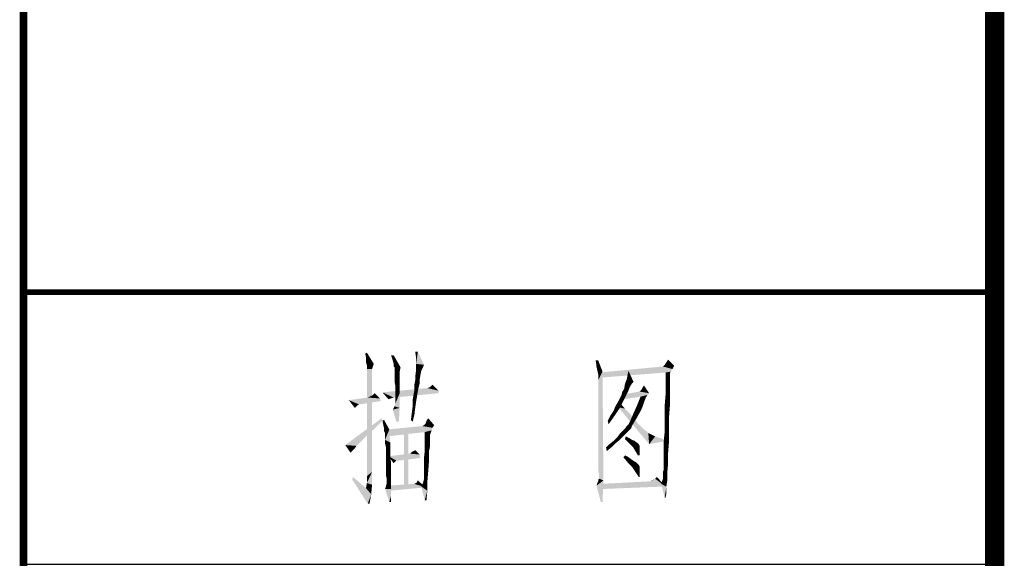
# Model space of a CAD drawing. Header units: millimetres. Extents: x 0 to 1782, y 0 to 1260.
# Tile 4 of 94: x 0 to 76, y 249 to 291. Entities that reach past the tile are written whole.
import ezdxf

# ---------------------------------------------------------------- set-up
doc = ezdxf.new("R2010")
doc.units = ezdxf.units.MM
doc.header["$LTSCALE"] = 98.01
doc.layers.get('0').update_dxf_attribs({"linetype": 'CONTINUOUS'})
doc.layers.add('G1000总_DXF_FORMAT', color=7, linetype='CONTINUOUS')

# ---------------------------------------------------------------- blocks, each defined once
blk = doc.blocks.new('*T12')
at = {"color": 1, "linetype": 'Continuous'}
for p, q in [((0, 0), (75, 0)), ((0, 0), (0, -51)), ((75, 0), (75, -51)), ((0, -21), (75, -21)), ((0, -51), (75, -51))]:
    blk.add_line(p, q, dxfattribs=at)
blk = doc.blocks.new('*T13')
at = {"color": 1, "linetype": 'Continuous'}
for p, q in [((0, 0), (75, 0)), ((0, 0), (0, -51)), ((75, 0), (75, -51)), ((0, -21), (75, -21)), ((0, -51), (75, -51))]:
    blk.add_line(p, q, dxfattribs=at)

msp = doc.modelspace()

# ---------------------------------------------------------------- linework, layer by layer
at = {"color": 1, "linetype": 'Continuous'}
for points in [[(26.451, 264.933), (26.385, 265.267), (26.518, 265.333)], [(26.451, 264.6), (26.451, 264.933), (26.518, 265.333)], [(26.451, 264.6), (26.518, 265.333), (27.051, 264.467)], [(28.585, 265.133), (28.518, 264.733), (28.385, 265.133)], [(28.585, 264.467), (28.518, 264.733), (28.585, 265.133)], [(28.651, 264.2), (28.585, 264.467), (28.585, 265.133)], [(28.651, 264.2), (28.585, 265.133), (29.118, 264.2)], [(30.451, 265.4), (30.318, 264.933), (30.251, 265.4)], [(30.318, 264.467), (30.318, 264.933), (30.451, 265.4)], [(30.318, 264.467), (30.451, 265.4), (30.918, 264.4)], [(44.385, 264.733), (44.251, 264.267), (44.185, 264.733)], [(44.318, 263.933), (44.251, 264.267), (44.385, 264.733)], [(44.318, 263.933), (44.385, 264.733), (44.718, 263.867)], [(49.651, 264.6), (49.785, 264.8), (50.251, 264.333)], [(27.051, 264.467), (26.518, 264.333), (26.451, 264.6)], [(26.518, 264.333), (27.051, 264.467), (26.985, 264.267)], [(26.985, 264.267), (26.518, 264.067), (26.518, 264.333)], [(26.518, 264.067), (26.985, 264.267), (26.918, 264.067)], [(26.918, 264.067), (26.918, 263.933), (26.518, 255.8)], [(26.918, 264.067), (26.518, 255.8), (26.518, 264.067)], [(26.918, 263.933), (26.918, 263.8), (26.518, 255.8)], [(28.651, 264.2), (28.585, 264.267), (28.585, 264.467)], [(29.118, 264.2), (28.651, 264.133), (28.651, 264.2)], [(28.651, 264), (28.651, 264.133), (29.118, 264.2)], [(28.651, 263.933), (28.651, 264), (29.118, 264.2)], [(28.651, 263.933), (29.118, 264.2), (29.051, 263.867)], [(29.051, 263.867), (28.651, 263.733), (28.651, 263.933)], [(30.718, 263.933), (30.251, 263.467), (30.318, 264)], [(30.718, 263.933), (30.651, 263.6), (30.251, 263.467)], [(30.918, 264.4), (30.318, 264), (30.318, 264.467)], [(30.918, 264.4), (30.851, 264.2), (30.318, 264)], [(30.318, 264), (30.851, 264.2), (30.718, 263.933)], [(44.718, 263.867), (44.385, 263.667), (44.318, 263.933)], [(50.118, 264.067), (44.518, 263.8), (49.385, 264.267)], [(50.118, 264.067), (49.985, 263.867), (44.518, 263.8)], [(46.651, 263.6), (46.718, 263.933), (47.118, 263.067)], [(50.251, 264.333), (49.385, 264.267), (49.451, 264.333)], [(49.385, 264.267), (50.251, 264.333), (50.118, 264.067)], [(50.251, 264.333), (49.451, 264.333), (49.518, 264.4)], [(50.251, 264.333), (49.518, 264.4), (49.651, 264.6)], [(26.918, 263.8), (26.918, 263.667), (26.518, 255.8)], [(26.918, 263.667), (26.918, 263.467), (26.518, 255.8)], [(26.918, 263.467), (26.918, 263.2), (26.518, 255.8)], [(26.918, 263.2), (26.918, 262.867), (26.518, 255.8)], [(28.651, 263.6), (28.651, 263.733), (29.051, 263.867)], [(28.651, 263.6), (29.051, 263.867), (29.051, 263.6)], [(29.051, 263.6), (29.051, 263.467), (28.651, 263.333)], [(29.051, 263.6), (28.651, 263.333), (28.651, 263.6)], [(28.651, 263.333), (29.051, 263.467), (29.051, 263.133)], [(29.051, 263.133), (28.651, 263.067), (28.651, 263.333)], [(28.718, 262.8), (28.651, 263.067), (29.051, 263.133)], [(28.718, 262.8), (29.051, 263.133), (29.051, 262.733)], [(30.585, 263.2), (30.585, 262.933), (30.185, 262.867)], [(30.585, 263.2), (30.185, 262.867), (30.251, 263.2)], [(30.251, 263.2), (30.251, 263.467), (30.651, 263.6)], [(30.251, 263.2), (30.651, 263.6), (30.585, 263.2)], [(44.385, 263.533), (44.385, 263.667), (44.718, 263.867)], [(44.385, 263.4), (44.385, 263.533), (44.718, 263.867)], [(44.385, 263.2), (44.385, 263.4), (44.718, 263.867)], [(44.385, 262.867), (44.385, 263.2), (44.718, 263.867)], [(44.385, 262.4), (44.385, 262.867), (44.718, 263.867)], [(44.385, 261.867), (44.385, 262.4), (44.718, 263.867)], [(44.385, 261.2), (44.385, 261.867), (44.718, 263.867)], [(44.385, 260.4), (44.385, 261.2), (44.718, 263.867)], [(44.385, 259.533), (44.385, 260.4), (44.718, 263.867)], [(44.385, 258.667), (44.385, 259.533), (44.718, 263.867)], [(44.385, 257.867), (44.385, 258.667), (44.718, 263.867)], [(44.385, 257.2), (44.385, 257.867), (44.718, 263.867)], [(44.385, 256.667), (44.385, 257.2), (44.718, 263.867)], [(44.385, 256.267), (44.385, 256.667), (44.718, 263.867)], [(44.451, 255.933), (44.385, 256.267), (44.718, 263.867)], [(44.451, 255.733), (44.451, 255.933), (44.718, 263.867)], [(44.451, 255.6), (44.451, 255.733), (44.718, 263.867)], [(44.451, 255.6), (44.718, 263.867), (44.785, 255.467)], [(49.585, 263.8), (44.518, 263.8), (49.985, 263.867)], [(49.585, 263.8), (44.518, 263.4), (44.518, 263.8)], [(47.118, 263.067), (46.451, 262.933), (46.585, 263.267)], [(47.118, 263.067), (46.585, 263.267), (46.651, 263.6)], [(49.585, 263.8), (49.985, 263.867), (49.918, 263.733)], [(49.918, 263.733), (49.585, 262.933), (49.585, 263.8)], [(49.918, 263.733), (49.918, 263.6), (49.585, 262.933)], [(49.918, 263.6), (49.918, 263.467), (49.585, 262.933)], [(49.918, 263.467), (49.918, 263.267), (49.585, 262.933)], [(49.585, 262.933), (49.918, 263.267), (49.918, 262.933)], [(26.918, 262.867), (26.918, 262.533), (26.518, 255.8)], [(26.918, 262.533), (26.918, 262.067), (26.518, 255.8)], [(32.051, 262.4), (27.718, 262.267), (31.185, 262.6)], [(27.718, 262.267), (32.051, 262.4), (32.051, 262.2)], [(29.051, 262.733), (28.718, 262.267), (28.718, 262.8)], [(28.718, 262.267), (29.051, 262.733), (29.051, 262.2)], [(30.451, 262.333), (30.118, 262.067), (30.185, 262.467)], [(30.185, 262.867), (30.585, 262.933), (30.518, 262.667)], [(30.518, 262.667), (30.185, 262.467), (30.185, 262.867)], [(30.185, 262.467), (30.518, 262.667), (30.451, 262.333)], [(32.051, 262.4), (31.185, 262.6), (31.385, 262.667)], [(31.385, 262.667), (31.585, 262.867), (32.051, 262.4)], [(46.185, 262.067), (46.251, 262.333), (46.718, 262.4)], [(46.185, 262.067), (46.718, 262.4), (46.518, 262)], [(46.718, 262.4), (46.251, 262.333), (46.385, 262.533)], [(46.985, 262.933), (46.851, 262.733), (46.385, 262.533)], [(46.985, 262.933), (46.385, 262.533), (46.451, 262.933)], [(46.385, 262.533), (46.851, 262.733), (46.718, 262.4)], [(46.451, 262.933), (47.118, 263.067), (46.985, 262.933)], [(48.318, 262.2), (47.585, 262.333), (47.718, 262.467)], [(47.718, 262.467), (47.785, 262.6), (47.918, 262.8)], [(47.718, 262.467), (47.918, 262.8), (48.318, 262.2)], [(49.918, 262.933), (49.918, 262.467), (49.585, 262.067)], [(49.918, 262.933), (49.585, 262.067), (49.585, 262.933)], [(49.585, 262.067), (49.918, 262.467), (49.918, 261.867)], [(27.518, 261.8), (25.118, 261.667), (26.585, 261.867)], [(25.118, 261.667), (27.518, 261.8), (27.585, 261.6)], [(25.118, 261.667), (27.585, 261.6), (25.918, 261.333)], [(25.118, 261.667), (25.918, 261.333), (25.785, 261.267)], [(25.118, 261.667), (25.785, 261.267), (25.718, 261.2)], [(25.718, 261.2), (25.585, 261.067), (25.118, 261.667)], [(26.918, 262.067), (26.918, 261.533), (26.518, 255.8)], [(26.585, 261.867), (26.718, 261.933), (26.851, 262)], [(27.518, 261.8), (26.585, 261.867), (26.851, 262)], [(27.518, 261.8), (26.851, 262), (26.985, 262.067)], [(26.985, 262.067), (27.118, 262.2), (27.518, 261.8)], [(27.718, 262.267), (32.051, 262.2), (28.585, 261.867)], [(28.585, 261.867), (28.185, 261.733), (27.718, 262.267)], [(28.585, 261.867), (28.385, 261.8), (28.185, 261.733)], [(28.651, 261.2), (28.718, 261.4), (29.051, 262.2)], [(28.651, 261.2), (29.051, 262.2), (29.051, 261.067)], [(29.051, 262.2), (28.718, 261.867), (28.718, 262.267)], [(28.718, 261.533), (28.718, 261.867), (29.051, 262.2)], [(28.718, 261.4), (28.718, 261.533), (29.051, 262.2)], [(30.385, 261.933), (30.051, 261.667), (30.118, 262.067)], [(30.051, 261.667), (30.385, 261.933), (30.318, 261.533)], [(30.318, 261.533), (30.051, 261.2), (30.051, 261.667)], [(30.118, 262.067), (30.451, 262.333), (30.385, 261.933)], [(46.318, 261.6), (45.918, 261.533), (46.051, 261.8)], [(46.518, 262), (46.051, 261.8), (46.185, 262.067)], [(46.051, 261.8), (46.518, 262), (46.318, 261.6)], [(48.185, 262.067), (46.251, 261.733), (46.451, 262.133)], [(48.185, 262.067), (47.651, 261.933), (46.251, 261.733)], [(48.318, 262.2), (46.451, 262.133), (47.585, 262.333)], [(46.451, 262.133), (48.318, 262.2), (48.185, 262.067)], [(48.118, 261.933), (48.051, 261.867), (47.385, 261.267)], [(48.118, 261.933), (47.385, 261.267), (47.651, 261.933)], [(48.051, 261.867), (48.051, 261.8), (47.385, 261.267)], [(48.051, 261.8), (47.985, 261.667), (47.385, 261.267)], [(47.985, 261.667), (47.918, 261.467), (47.385, 261.267)], [(47.651, 261.933), (48.185, 262.067), (48.118, 261.933)], [(49.918, 261.867), (49.518, 261.267), (49.585, 262.067)], [(49.518, 261.267), (49.918, 261.867), (49.918, 261.2)], [(25.918, 261.333), (27.585, 261.6), (25.985, 261.333)], [(26.918, 261.533), (26.918, 261), (26.518, 255.8)], [(26.918, 261), (26.918, 260.333), (26.518, 255.8)], [(29.051, 261.067), (28.518, 260.933), (28.651, 261.2)], [(28.785, 260), (28.518, 260.933), (29.051, 261.067)], [(28.785, 260), (29.051, 261.067), (28.985, 260)], [(30.251, 261.067), (29.985, 260.667), (30.051, 261.2)], [(29.985, 260.667), (30.251, 261.067), (30.185, 260.533)], [(30.051, 261.2), (30.318, 261.533), (30.251, 261.067)], [(45.318, 260.467), (45.585, 260.867), (46.051, 261.067)], [(45.318, 260.467), (46.051, 261.067), (45.651, 260.467)], [(46.051, 261.067), (45.585, 260.867), (45.718, 261.2)], [(45.718, 261.2), (45.918, 261.533), (46.318, 261.6)], [(45.718, 261.2), (46.318, 261.6), (46.051, 261.067)], [(45.918, 261.133), (46.051, 261.467), (46.451, 261)], [(46.451, 261), (48.318, 258.267), (45.918, 261.133)], [(46.451, 261), (46.851, 260.6), (48.318, 258.267)], [(47.851, 261.267), (47.718, 260.933), (47.118, 260.667)], [(47.851, 261.267), (47.118, 260.667), (47.385, 261.267)], [(47.118, 260.667), (47.718, 260.933), (47.385, 260.333)], [(47.385, 261.267), (47.918, 261.467), (47.851, 261.267)], [(49.918, 261.2), (49.518, 260.533), (49.518, 261.267)], [(49.518, 260.533), (49.918, 261.2), (49.851, 260.333)], [(27.718, 260.067), (24.851, 258.2), (27.651, 260.267)], [(26.918, 260.333), (26.918, 259.6), (26.518, 255.8)], [(27.785, 259.733), (27.718, 260.067), (27.851, 260.133)], [(27.851, 259.467), (27.785, 259.733), (27.851, 260.133)], [(27.851, 259.467), (27.851, 260.133), (28.251, 259.4)], [(30.185, 260.533), (29.918, 260.133), (29.985, 260.667)], [(29.918, 260.133), (30.185, 260.533), (30.051, 260)], [(31.051, 259.867), (31.118, 260.067), (31.251, 260.267)], [(31.051, 259.867), (31.251, 260.267), (31.718, 259.733)], [(45.651, 260.467), (45.118, 260.067), (45.318, 260.467)], [(45.118, 260.067), (45.651, 260.467), (45.185, 259.8)], [(46.585, 259.667), (46.718, 259.8), (47.385, 260.333)], [(46.585, 259.667), (47.385, 260.333), (46.985, 259.667)], [(46.718, 259.8), (46.918, 260.2), (47.385, 260.333)], [(46.851, 260.6), (47.185, 260.2), (48.318, 258.267)], [(47.385, 260.333), (46.918, 260.2), (47.118, 260.667)], [(47.185, 260.2), (47.451, 259.867), (48.318, 258.267)], [(49.851, 260.333), (49.518, 259.8), (49.518, 260.533)], [(49.518, 259.8), (49.851, 260.333), (49.851, 259.4)], [(27.718, 260.067), (27.185, 259.533), (24.851, 258.2)], [(27.185, 259.533), (26.718, 259.133), (24.851, 258.2)], [(26.918, 259.6), (26.918, 258.867), (26.518, 255.8)], [(28.251, 259.4), (27.851, 259.267), (27.851, 259.467)], [(27.918, 259.133), (27.851, 259.267), (28.251, 259.4)], [(27.918, 259.067), (27.918, 259.133), (28.251, 259.4)], [(27.918, 259), (27.918, 259.067), (28.251, 259.4)], [(27.918, 258.8), (27.918, 259), (28.251, 259.4)], [(27.918, 258.6), (27.918, 258.8), (28.251, 259.4)], [(27.918, 258.6), (28.251, 259.4), (28.318, 258.4)], [(31.585, 259.533), (28.118, 259.4), (30.785, 259.667)], [(28.118, 259.4), (31.585, 259.533), (31.518, 259.333)], [(31.518, 259.333), (28.118, 258.867), (28.118, 259.4)], [(31.518, 259.333), (30.985, 259.2), (28.118, 258.867)], [(29.718, 259.4), (29.385, 255.067), (29.385, 259.4)], [(29.385, 255.067), (29.718, 259.4), (29.718, 255.067)], [(31.718, 259.733), (30.785, 259.667), (30.918, 259.733)], [(30.785, 259.667), (31.718, 259.733), (31.585, 259.533)], [(31.718, 259.733), (30.918, 259.733), (31.051, 259.867)], [(30.985, 259.2), (31.518, 259.333), (31.451, 259.133)], [(46.918, 259.467), (46.251, 259.267), (46.451, 259.467)], [(46.251, 259.267), (46.918, 259.467), (46.718, 259.267)], [(46.985, 259.667), (46.451, 259.467), (46.585, 259.667)], [(46.451, 259.467), (46.985, 259.667), (46.918, 259.467)], [(47.451, 259.867), (47.718, 259.6), (48.318, 258.267)], [(47.718, 259.6), (47.918, 259.4), (48.318, 258.267)], [(47.918, 259.4), (48.118, 259.267), (48.318, 258.267)], [(49.451, 258.6), (49.518, 259.2), (49.851, 259.4)], [(49.451, 258.6), (49.851, 259.4), (49.851, 258.467)], [(49.851, 259.4), (49.518, 259.2), (49.518, 259.8)], [(26.718, 259.133), (26.318, 258.733), (24.851, 258.2)], [(26.318, 258.733), (25.985, 258.4), (24.851, 258.2)], [(26.918, 258.867), (26.918, 258), (26.518, 255.8)], [(28.318, 258.4), (27.918, 258.333), (27.918, 258.6)], [(31.451, 259.133), (30.985, 258.4), (30.985, 259.2)], [(31.451, 259.133), (31.385, 259), (30.985, 258.4)], [(31.385, 259), (31.385, 258.867), (30.985, 258.4)], [(31.385, 258.867), (31.385, 258.733), (30.985, 258.4)], [(31.385, 258.733), (31.385, 258.6), (30.985, 258.4)], [(30.985, 258.4), (31.385, 258.6), (31.385, 258.333)], [(46.051, 258.6), (45.585, 258.533), (45.851, 258.8)], [(45.585, 258.533), (46.051, 258.6), (45.718, 258.333)], [(46.518, 259.067), (46.318, 258.867), (45.851, 258.8)], [(46.518, 259.067), (45.851, 258.8), (46.051, 259.067)], [(45.851, 258.8), (46.318, 258.867), (46.051, 258.6)], [(46.718, 259.267), (46.051, 259.067), (46.251, 259.267)], [(46.051, 259.067), (46.718, 259.267), (46.518, 259.067)], [(46.785, 258.733), (46.451, 258.667), (46.518, 258.867)], [(46.451, 258.667), (46.785, 258.733), (46.985, 258.6)], [(46.985, 258.6), (46.718, 258.4), (46.451, 258.667)], [(46.985, 258.6), (47.185, 258.533), (46.718, 258.4)], [(48.118, 259.267), (48.251, 259.133), (48.318, 258.267)], [(48.251, 259.133), (48.785, 258.867), (48.318, 258.267)], [(48.785, 258.867), (49.385, 258.667), (48.318, 258.267)], [(49.385, 258.667), (49.385, 258.467), (48.318, 258.267)], [(49.851, 258.467), (49.451, 258.067), (49.451, 258.6)], [(24.851, 258.2), (25.985, 258.4), (25.718, 258.133)], [(25.718, 258.133), (25.251, 257.6), (24.851, 258.2)], [(25.718, 258.133), (25.385, 257.733), (25.251, 257.6)], [(25.718, 258.133), (25.518, 257.867), (25.385, 257.733)], [(26.918, 258), (26.918, 257.133), (26.518, 255.8)], [(27.985, 258.067), (27.918, 258.333), (28.318, 258.4)], [(27.985, 257.667), (27.985, 258.067), (28.318, 258.4)], [(27.985, 257.667), (28.318, 258.4), (28.318, 257.533)], [(31.385, 258.333), (30.985, 257.733), (30.985, 258.4)], [(31.385, 258.333), (31.385, 258.067), (30.985, 257.733)], [(30.985, 257.733), (31.385, 258.067), (31.318, 257.733)], [(45.451, 258.067), (44.985, 258), (45.251, 258.267)], [(44.985, 258), (45.451, 258.067), (45.051, 257.733)], [(45.718, 258.333), (45.251, 258.267), (45.585, 258.533)], [(45.251, 258.267), (45.718, 258.333), (45.451, 258.067)], [(47.185, 258.533), (47.251, 258.467), (46.718, 258.4)], [(46.718, 258.4), (47.251, 258.467), (47.451, 258.333)], [(47.451, 258.333), (47.051, 258.067), (46.718, 258.4)], [(47.451, 258.333), (47.518, 258.267), (47.051, 258.067)], [(47.518, 258.267), (47.585, 258.133), (47.051, 258.067)], [(47.051, 258.067), (47.585, 258.133), (47.585, 258)], [(47.585, 258), (47.251, 257.733), (47.051, 258.067)], [(47.251, 257.733), (47.585, 258), (47.585, 257.733)], [(49.451, 257.6), (49.451, 258.067), (49.851, 258.467)], [(49.451, 257.6), (49.851, 258.467), (49.785, 257.6)], [(26.918, 257.133), (26.918, 256.133), (26.518, 255.8)], [(28.318, 257.533), (27.985, 257.267), (27.985, 257.667)], [(27.985, 256.8), (27.985, 257.267), (28.318, 257.533)], [(27.985, 256.8), (28.318, 257.533), (28.385, 256.733)], [(30.585, 257.467), (28.185, 257.333), (29.851, 257.533)], [(28.185, 257.333), (30.585, 257.467), (30.651, 257.2)], [(28.185, 257.333), (30.651, 257.2), (28.785, 257)], [(28.785, 257), (28.585, 256.8), (28.185, 257.333)], [(28.785, 257), (30.651, 257.2), (28.985, 257)], [(29.851, 257.533), (29.985, 257.667), (30.251, 257.8)], [(29.851, 257.533), (30.251, 257.8), (30.585, 257.467)], [(31.318, 257.733), (31.318, 257.4), (30.918, 257.133)], [(31.318, 257.733), (30.918, 257.133), (30.985, 257.733)], [(30.918, 257.133), (31.318, 257.4), (31.318, 257)], [(31.318, 257), (30.918, 256.6), (30.918, 257.133)], [(46.318, 257.267), (46.451, 257.4), (46.718, 257.267)], [(46.718, 257.267), (46.651, 256.867), (46.318, 257.267)], [(46.718, 257.267), (46.985, 257.067), (46.651, 256.867)], [(46.985, 257.067), (47.185, 256.933), (46.651, 256.867)], [(47.585, 257.733), (47.451, 257.4), (47.251, 257.733)], [(47.451, 257.4), (47.585, 257.733), (47.585, 257.4)], [(49.785, 257.6), (49.451, 257.2), (49.451, 257.6)], [(49.451, 256.867), (49.451, 257.2), (49.785, 257.6)], [(49.451, 256.867), (49.785, 257.6), (49.785, 256.8)], [(28.385, 256.733), (27.985, 256.467), (27.985, 256.8)], [(27.985, 256.133), (27.985, 256.467), (28.385, 256.733)], [(27.985, 256.133), (28.385, 256.733), (28.385, 256)], [(30.918, 256.2), (30.918, 256.6), (31.318, 257)], [(30.918, 256.2), (31.318, 257), (31.251, 256.133)], [(46.651, 256.867), (47.185, 256.933), (47.318, 256.867)], [(47.318, 256.867), (46.985, 256.533), (46.651, 256.867)], [(47.318, 256.867), (47.518, 256.667), (46.985, 256.533)], [(46.985, 256.533), (47.518, 256.667), (47.585, 256.533)], [(47.585, 256.533), (47.251, 256.133), (46.985, 256.533)], [(47.585, 256.533), (47.585, 256.467), (47.251, 256.133)], [(47.585, 256.467), (47.585, 256.267), (47.251, 256.133)], [(49.385, 256.133), (49.451, 256.333), (49.785, 256.8)], [(49.385, 256.133), (49.785, 256.8), (49.718, 256.067)], [(49.785, 256.8), (49.451, 256.6), (49.451, 256.867)], [(49.451, 256.333), (49.451, 256.6), (49.785, 256.8)], [(25.385, 255.533), (25.451, 255.733), (26.451, 254.867)], [(26.451, 254.867), (26.585, 253.667), (25.385, 255.533)], [(26.518, 255.267), (26.518, 255.8), (26.918, 256.133)], [(26.518, 255.267), (26.918, 256.133), (26.918, 255.133)], [(28.385, 256), (27.985, 255.867), (27.985, 256.133)], [(28.051, 255.6), (27.985, 255.867), (28.385, 256)], [(28.051, 255.467), (28.051, 255.6), (28.385, 256)], [(28.051, 255.333), (28.051, 255.467), (28.385, 256)], [(28.051, 255.333), (28.385, 256), (28.385, 255.333)], [(31.185, 255.333), (30.851, 255.267), (30.918, 255.533)], [(31.251, 256.133), (30.918, 255.867), (30.918, 256.2)], [(30.918, 255.667), (30.918, 255.867), (31.251, 256.133)], [(30.918, 255.533), (30.918, 255.667), (31.251, 256.133)], [(30.918, 255.533), (31.251, 256.133), (31.185, 255.333)], [(44.785, 255.467), (44.385, 255.533), (44.451, 255.6)], [(44.785, 255.467), (44.385, 255.4), (44.385, 255.533)], [(47.251, 256.133), (47.585, 256.267), (47.585, 256)], [(47.585, 256), (47.518, 255.733), (47.251, 256.133)], [(47.518, 255.733), (47.585, 256), (47.585, 255.733)], [(48.451, 255.4), (48.518, 255.467), (48.785, 255.6)], [(49.585, 255), (48.451, 255.4), (48.785, 255.6)], [(48.518, 255.467), (48.651, 255.533), (48.785, 255.6)], [(48.785, 255.6), (48.918, 255.733), (49.585, 255)], [(49.718, 255.467), (49.251, 255.2), (49.385, 255.6)], [(49.718, 256.067), (49.385, 256), (49.385, 256.133)], [(49.385, 255.933), (49.385, 256), (49.718, 256.067)], [(49.385, 255.6), (49.385, 255.933), (49.718, 256.067)], [(49.385, 255.6), (49.718, 256.067), (49.718, 255.467)], [(26.918, 255.133), (26.451, 254.867), (26.518, 255.267)], [(26.451, 254.867), (26.918, 255.133), (26.851, 254.4)], [(26.451, 254.867), (26.851, 254.4), (26.585, 253.667)], [(27.918, 254.8), (27.985, 255), (28.385, 255.333)], [(27.918, 254.8), (28.385, 255.333), (28.385, 254.8)], [(28.385, 254.8), (28.251, 253.8), (27.918, 254.8)], [(27.985, 255), (28.051, 255.267), (28.385, 255.333)], [(28.385, 255.333), (28.051, 255.267), (28.051, 255.333)], [(30.185, 255.2), (28.251, 255.067), (30.118, 255.2)], [(31.051, 254.933), (28.251, 255.067), (30.185, 255.2)], [(31.051, 254.933), (28.251, 254.667), (28.251, 255.067)], [(28.385, 254.8), (28.385, 254.267), (28.251, 253.8)], [(31.051, 254.933), (30.185, 255.2), (30.318, 255.267)], [(31.051, 254.933), (30.318, 255.267), (30.385, 255.333)], [(30.385, 255.333), (30.451, 255.467), (31.051, 254.933)], [(30.718, 255), (30.851, 255.267), (31.185, 255.333)], [(30.718, 255), (31.185, 255.333), (31.185, 254.667)], [(31.185, 254.667), (30.985, 253.933), (30.718, 255)], [(44.251, 255.067), (44.318, 255.267), (44.785, 255.467)], [(44.585, 253.8), (44.251, 255.067), (44.785, 255.467)], [(44.318, 255.267), (44.385, 255.4), (44.785, 255.467)], [(44.585, 253.8), (44.785, 255.467), (44.718, 253.8)], [(49.585, 255), (44.585, 255.2), (48.451, 255.4)], [(49.585, 255), (44.585, 254.8), (44.585, 255.2)], [(49.251, 255.2), (49.718, 255.467), (49.651, 255)], [(49.651, 255), (49.518, 254.133), (49.251, 255.2)], [(49.651, 255), (49.651, 254.467), (49.518, 254.133)], [(26.585, 253.667), (26.851, 254.4), (26.718, 253.667)], [(28.251, 253.8), (28.385, 254.267), (28.385, 253.8)], [(30.985, 253.933), (31.185, 254.667), (31.118, 253.933)], [(49.518, 254.133), (49.651, 254.467), (49.585, 254.133)]]:
    msp.add_solid(points, dxfattribs=at)
at = {"layer": 'G1000总_DXF_FORMAT', "color": 1, "linetype": 'Continuous'}
for points, const_width in [([(0, 0), (0, 1260)], 0.6), ([(0, 270), (75, 270)], 0.45)]:
    msp.add_lwpolyline(points, dxfattribs=dict(at, const_width=const_width))
at = {"layer": 'G1000总_DXF_FORMAT', "color": 7, "linetype": 'Continuous', "const_width": 1.5}
msp.add_lwpolyline([(75, 1245.45), (75, 14.25)], dxfattribs=at)

# ---------------------------------------------------------------- block references
for name, p in [('*T12', (0, 321)), ('*T13', (0, 270))]:
    msp.add_blockref(name, p)

doc.saveas('drawing.dxf')
